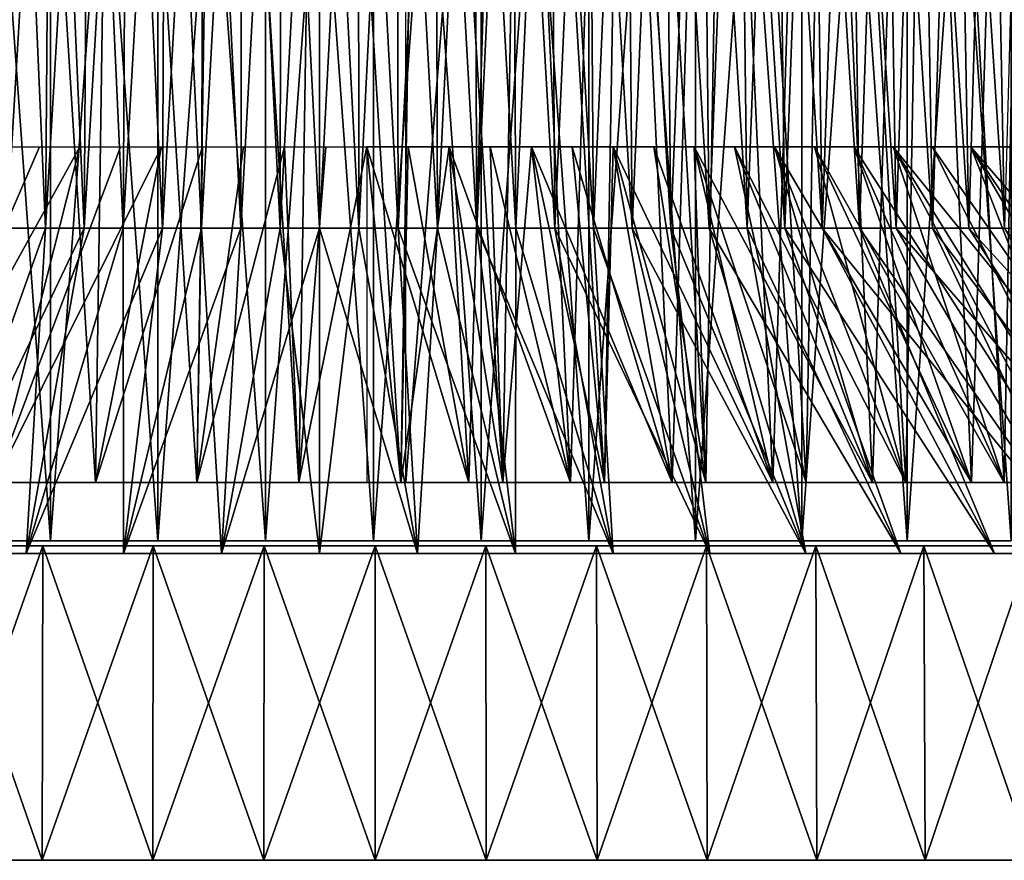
# Model space of a CAD drawing. Header units: millimetres. Extents: x -65 to 65, y -966 to 33.
# Tile 31 of 48: x -8 to 18, y -46 to -25. Entities that reach past the tile are written whole.
import ezdxf

# ---------------------------------------------------------------- set-up
doc = ezdxf.new("R2010")
doc.units = ezdxf.units.MM
doc.header["$LTSCALE"] = 65.185185
for name, color, linetype in [('16', 7, 'CONTINUOUS'), ('17', 7, 'CONTINUOUS'), ('19', 7, 'CONTINUOUS'), ('20', 7, 'CONTINUOUS'), ('29', 7, 'CONTINUOUS'), ('3', 7, 'CONTINUOUS'), ('30', 7, 'CONTINUOUS'), ('6', 7, 'CONTINUOUS'), ('8', 7, 'CONTINUOUS'), ('9', 7, 'CONTINUOUS')]:
    doc.layers.add(name, color=color, linetype=linetype)

msp = doc.modelspace()

# ---------------------------------------------------------------- linework, layer by layer
at = {"layer": '16', "linetype": 'Continuous'}
for points in [[(-8.035, -30.014, 39.747), (-6.897, -10.912, 39.117), (-7.042, -30.014, 39.935), (-8.035, -30.014, 39.747)], [(-7.871, -10.912, 38.933), (-6.897, -10.912, 39.117), (-8.035, -30.014, 39.747), (-7.871, -10.912, 38.933)], [(-7.042, -30.014, 39.935), (-5.92, -10.912, 39.277), (-6.044, -30.014, 40.098), (-7.042, -30.014, 39.935)], [(-6.897, -10.912, 39.117), (-5.92, -10.912, 39.277), (-7.042, -30.014, 39.935), (-6.897, -10.912, 39.117)], [(-5.92, -10.912, 39.277), (-4.939, -10.912, 39.412), (-6.044, -30.014, 40.098), (-5.92, -10.912, 39.277)], [(-6.044, -30.014, 40.098), (-4.939, -10.912, 39.412), (-5.042, -30.014, 40.236), (-6.044, -30.014, 40.098)], [(-4.939, -10.912, 39.412), (-3.955, -10.912, 39.523), (-5.042, -30.014, 40.236), (-4.939, -10.912, 39.412)], [(-5.042, -30.014, 40.236), (-3.955, -10.912, 39.523), (-4.038, -30.014, 40.349), (-5.042, -30.014, 40.236)], [(-4.038, -30.014, 40.349), (-2.968, -10.912, 39.609), (-3.03, -30.014, 40.437), (-4.038, -30.014, 40.349)], [(-3.955, -10.912, 39.523), (-2.968, -10.912, 39.609), (-4.038, -30.014, 40.349), (-3.955, -10.912, 39.523)], [(-3.03, -30.014, 40.437), (-1.98, -10.912, 39.671), (-2.021, -30.014, 40.5), (-3.03, -30.014, 40.437)], [(-2.968, -10.912, 39.609), (-1.98, -10.912, 39.671), (-3.03, -30.014, 40.437), (-2.968, -10.912, 39.609)], [(-2.021, -30.014, 40.5), (-0.99, -10.912, 39.708), (-1.011, -30.014, 40.538), (-2.021, -30.014, 40.5)], [(-1.98, -10.912, 39.671), (-0.99, -10.912, 39.708), (-2.021, -30.014, 40.5), (-1.98, -10.912, 39.671)], [(-1.011, -30.014, 40.538), (0, -10.912, 39.721), (0, -30.014, 40.551), (-1.011, -30.014, 40.538)], [(-0.99, -10.912, 39.708), (0, -10.912, 39.721), (-1.011, -30.014, 40.538), (-0.99, -10.912, 39.708)], [(0, -30.014, 40.551), (0.99, -10.912, 39.708), (1.011, -30.014, 40.538), (0, -30.014, 40.551)], [(0, -10.912, 39.721), (0.99, -10.912, 39.708), (0, -30.014, 40.551), (0, -10.912, 39.721)], [(0.99, -10.912, 39.708), (1.98, -10.912, 39.671), (1.011, -30.014, 40.538), (0.99, -10.912, 39.708)], [(1.011, -30.014, 40.538), (1.98, -10.912, 39.671), (2.021, -30.014, 40.5), (1.011, -30.014, 40.538)], [(1.98, -10.912, 39.671), (2.968, -10.912, 39.609), (2.021, -30.014, 40.5), (1.98, -10.912, 39.671)], [(2.021, -30.014, 40.5), (2.968, -10.912, 39.609), (3.03, -30.014, 40.437), (2.021, -30.014, 40.5)], [(2.968, -10.912, 39.609), (3.955, -10.912, 39.523), (3.03, -30.014, 40.437), (2.968, -10.912, 39.609)], [(3.03, -30.014, 40.437), (3.955, -10.912, 39.523), (4.038, -30.014, 40.349), (3.03, -30.014, 40.437)], [(3.955, -10.912, 39.523), (4.939, -10.912, 39.412), (4.038, -30.014, 40.349), (3.955, -10.912, 39.523)], [(4.038, -30.014, 40.349), (4.939, -10.912, 39.412), (5.042, -30.014, 40.236), (4.038, -30.014, 40.349)], [(4.939, -10.912, 39.412), (5.92, -10.912, 39.277), (5.042, -30.014, 40.236), (4.939, -10.912, 39.412)], [(5.042, -30.014, 40.236), (5.92, -10.912, 39.277), (6.044, -30.014, 40.098), (5.042, -30.014, 40.236)], [(5.92, -10.912, 39.277), (6.897, -10.912, 39.117), (6.044, -30.014, 40.098), (5.92, -10.912, 39.277)], [(6.044, -30.014, 40.098), (6.897, -10.912, 39.117), (7.042, -30.014, 39.935), (6.044, -30.014, 40.098)], [(6.897, -10.912, 39.117), (7.871, -10.912, 38.933), (7.042, -30.014, 39.935), (6.897, -10.912, 39.117)], [(7.042, -30.014, 39.935), (7.871, -10.912, 38.933), (8.035, -30.014, 39.747), (7.042, -30.014, 39.935)], [(7.871, -10.912, 38.933), (8.839, -10.912, 38.725), (8.035, -30.014, 39.747), (7.871, -10.912, 38.933)], [(8.035, -30.014, 39.747), (8.839, -10.912, 38.725), (9.023, -30.014, 39.534), (8.035, -30.014, 39.747)], [(8.839, -10.912, 38.725), (9.801, -10.912, 38.492), (9.023, -30.014, 39.534), (8.839, -10.912, 38.725)], [(9.023, -30.014, 39.534), (9.801, -10.912, 38.492), (10.006, -30.014, 39.297), (9.023, -30.014, 39.534)], [(9.801, -10.912, 38.492), (10.758, -10.912, 38.236), (10.006, -30.014, 39.297), (9.801, -10.912, 38.492)], [(10.006, -30.014, 39.297), (10.758, -10.912, 38.236), (10.983, -30.014, 39.035), (10.006, -30.014, 39.297)], [(10.758, -10.912, 38.236), (11.708, -10.912, 37.956), (10.983, -30.014, 39.035), (10.758, -10.912, 38.236)], [(10.983, -30.014, 39.035), (11.708, -10.912, 37.956), (11.952, -30.014, 38.749), (10.983, -30.014, 39.035)], [(11.708, -10.912, 37.956), (12.65, -10.912, 37.652), (11.952, -30.014, 38.749), (11.708, -10.912, 37.956)], [(11.952, -30.014, 38.749), (12.65, -10.912, 37.652), (12.915, -30.014, 38.439), (11.952, -30.014, 38.749)], [(12.65, -10.912, 37.652), (13.585, -10.912, 37.325), (12.915, -30.014, 38.439), (12.65, -10.912, 37.652)], [(12.915, -30.014, 38.439), (13.585, -10.912, 37.325), (13.869, -30.014, 38.105), (12.915, -30.014, 38.439)], [(13.585, -10.912, 37.325), (14.512, -10.912, 36.975), (13.869, -30.014, 38.105), (13.585, -10.912, 37.325)], [(13.869, -30.014, 38.105), (14.512, -10.912, 36.975), (14.815, -30.014, 37.748), (13.869, -30.014, 38.105)], [(14.512, -10.912, 36.975), (15.429, -10.912, 36.602), (14.815, -30.014, 37.748), (14.512, -10.912, 36.975)], [(14.815, -30.014, 37.748), (15.429, -10.912, 36.602), (15.751, -30.014, 37.366), (14.815, -30.014, 37.748)], [(15.429, -10.912, 36.602), (16.337, -10.912, 36.206), (15.751, -30.014, 37.366), (15.429, -10.912, 36.602)], [(15.751, -30.014, 37.366), (16.337, -10.912, 36.206), (16.678, -30.014, 36.962), (15.751, -30.014, 37.366)], [(16.337, -10.912, 36.206), (17.234, -10.912, 35.787), (16.678, -30.014, 36.962), (16.337, -10.912, 36.206)], [(16.678, -30.014, 36.962), (17.234, -10.912, 35.787), (17.594, -30.014, 36.535), (16.678, -30.014, 36.962)], [(17.234, -10.912, 35.787), (18.121, -10.912, 35.346), (17.594, -30.014, 36.535), (17.234, -10.912, 35.787)]]:
    msp.add_3dface(points, dxfattribs=at)
at = {"layer": '17', "linetype": 'Continuous'}
for points in [[(-7.042, -30.014, 39.935), (-6.044, -30.014, 40.098), (-10.027, -38.371, 53.639), (-7.042, -30.014, 39.935)], [(-10.027, -38.371, 53.639), (-6.044, -30.014, 40.098), (-7.539, -38.371, 54.044), (-10.027, -38.371, 53.639)], [(-8.035, -30.014, 39.747), (-7.042, -30.014, 39.935), (-10.027, -38.371, 53.639), (-8.035, -30.014, 39.747)], [(-6.044, -30.014, 40.098), (-5.042, -30.014, 40.236), (-7.539, -38.371, 54.044), (-6.044, -30.014, 40.098)], [(-5.042, -30.014, 40.236), (-4.038, -30.014, 40.349), (-7.539, -38.371, 54.044), (-5.042, -30.014, 40.236)], [(-7.539, -38.371, 54.044), (-4.038, -30.014, 40.349), (-5.035, -38.371, 54.335), (-7.539, -38.371, 54.044)], [(-4.038, -30.014, 40.349), (-3.03, -30.014, 40.437), (-5.035, -38.371, 54.335), (-4.038, -30.014, 40.349)], [(-3.03, -30.014, 40.437), (-2.021, -30.014, 40.5), (-5.035, -38.371, 54.335), (-3.03, -30.014, 40.437)], [(-5.035, -38.371, 54.335), (-2.021, -30.014, 40.5), (-2.52, -38.371, 54.51), (-5.035, -38.371, 54.335)], [(-2.021, -30.014, 40.5), (-1.011, -30.014, 40.538), (-2.52, -38.371, 54.51), (-2.021, -30.014, 40.5)], [(-1.011, -30.014, 40.538), (0, -30.014, 40.551), (-2.52, -38.371, 54.51), (-1.011, -30.014, 40.538)], [(-2.52, -38.371, 54.51), (0, -30.014, 40.551), (0, -38.371, 54.568), (-2.52, -38.371, 54.51)], [(0, -30.014, 40.551), (1.011, -30.014, 40.538), (0, -38.371, 54.568), (0, -30.014, 40.551)], [(0, -38.371, 54.568), (1.011, -30.014, 40.538), (2.52, -38.371, 54.51), (0, -38.371, 54.568)], [(1.011, -30.014, 40.538), (2.021, -30.014, 40.5), (2.52, -38.371, 54.51), (1.011, -30.014, 40.538)], [(2.021, -30.014, 40.5), (3.03, -30.014, 40.437), (2.52, -38.371, 54.51), (2.021, -30.014, 40.5)], [(2.52, -38.371, 54.51), (3.03, -30.014, 40.437), (5.035, -38.371, 54.335), (2.52, -38.371, 54.51)], [(3.03, -30.014, 40.437), (4.038, -30.014, 40.349), (5.035, -38.371, 54.335), (3.03, -30.014, 40.437)], [(4.038, -30.014, 40.349), (5.042, -30.014, 40.236), (5.035, -38.371, 54.335), (4.038, -30.014, 40.349)], [(5.035, -38.371, 54.335), (5.042, -30.014, 40.236), (7.539, -38.371, 54.044), (5.035, -38.371, 54.335)], [(5.042, -30.014, 40.236), (6.044, -30.014, 40.098), (7.539, -38.371, 54.044), (5.042, -30.014, 40.236)], [(6.044, -30.014, 40.098), (7.042, -30.014, 39.935), (7.539, -38.371, 54.044), (6.044, -30.014, 40.098)], [(7.042, -30.014, 39.935), (8.035, -30.014, 39.747), (10.027, -38.371, 53.639), (7.042, -30.014, 39.935)], [(7.539, -38.371, 54.044), (7.042, -30.014, 39.935), (10.027, -38.371, 53.639), (7.539, -38.371, 54.044)], [(8.035, -30.014, 39.747), (9.023, -30.014, 39.534), (10.027, -38.371, 53.639), (8.035, -30.014, 39.747)], [(9.023, -30.014, 39.534), (10.006, -30.014, 39.297), (12.493, -38.371, 53.118), (9.023, -30.014, 39.534)], [(10.027, -38.371, 53.639), (9.023, -30.014, 39.534), (12.493, -38.371, 53.118), (10.027, -38.371, 53.639)], [(10.006, -30.014, 39.297), (10.983, -30.014, 39.035), (12.493, -38.371, 53.118), (10.006, -30.014, 39.297)], [(10.983, -30.014, 39.035), (11.952, -30.014, 38.749), (14.933, -38.371, 52.485), (10.983, -30.014, 39.035)], [(12.493, -38.371, 53.118), (10.983, -30.014, 39.035), (14.933, -38.371, 52.485), (12.493, -38.371, 53.118)], [(11.952, -30.014, 38.749), (12.915, -30.014, 38.439), (17.341, -38.371, 51.739), (11.952, -30.014, 38.749)], [(14.933, -38.371, 52.485), (11.952, -30.014, 38.749), (17.341, -38.371, 51.739), (14.933, -38.371, 52.485)], [(12.915, -30.014, 38.439), (13.869, -30.014, 38.105), (17.341, -38.371, 51.739), (12.915, -30.014, 38.439)], [(13.869, -30.014, 38.105), (14.815, -30.014, 37.748), (19.712, -38.371, 50.883), (13.869, -30.014, 38.105)], [(17.341, -38.371, 51.739), (13.869, -30.014, 38.105), (19.712, -38.371, 50.883), (17.341, -38.371, 51.739)], [(14.815, -30.014, 37.748), (15.751, -30.014, 37.366), (19.712, -38.371, 50.883), (14.815, -30.014, 37.748)], [(15.751, -30.014, 37.366), (16.678, -30.014, 36.962), (22.041, -38.371, 49.918), (15.751, -30.014, 37.366)], [(19.712, -38.371, 50.883), (15.751, -30.014, 37.366), (22.041, -38.371, 49.918), (19.712, -38.371, 50.883)], [(16.678, -30.014, 36.962), (17.594, -30.014, 36.535), (22.041, -38.371, 49.918), (16.678, -30.014, 36.962)]]:
    msp.add_3dface(points, dxfattribs=at)
at = {"layer": '19', "linetype": 'Continuous'}
for points in [[(-7.042, -30.014, -39.935), (-7.871, -10.912, -38.933), (-8.035, -30.014, -39.747), (-7.042, -30.014, -39.935)], [(-6.897, -10.912, -39.117), (-7.871, -10.912, -38.933), (-7.042, -30.014, -39.935), (-6.897, -10.912, -39.117)], [(-6.044, -30.014, -40.098), (-6.897, -10.912, -39.117), (-7.042, -30.014, -39.935), (-6.044, -30.014, -40.098)], [(-5.92, -10.912, -39.277), (-6.897, -10.912, -39.117), (-6.044, -30.014, -40.098), (-5.92, -10.912, -39.277)], [(-5.042, -30.014, -40.236), (-5.92, -10.912, -39.277), (-6.044, -30.014, -40.098), (-5.042, -30.014, -40.236)], [(-4.939, -10.912, -39.412), (-5.92, -10.912, -39.277), (-5.042, -30.014, -40.236), (-4.939, -10.912, -39.412)], [(-4.038, -30.014, -40.349), (-4.939, -10.912, -39.412), (-5.042, -30.014, -40.236), (-4.038, -30.014, -40.349)], [(-3.955, -10.912, -39.523), (-4.939, -10.912, -39.412), (-4.038, -30.014, -40.349), (-3.955, -10.912, -39.523)], [(-3.03, -30.014, -40.437), (-3.955, -10.912, -39.523), (-4.038, -30.014, -40.349), (-3.03, -30.014, -40.437)], [(-2.968, -10.912, -39.609), (-3.955, -10.912, -39.523), (-3.03, -30.014, -40.437), (-2.968, -10.912, -39.609)], [(-2.021, -30.014, -40.5), (-2.968, -10.912, -39.609), (-3.03, -30.014, -40.437), (-2.021, -30.014, -40.5)], [(-1.98, -10.912, -39.671), (-2.968, -10.912, -39.609), (-2.021, -30.014, -40.5), (-1.98, -10.912, -39.671)], [(-1.011, -30.014, -40.538), (-1.98, -10.912, -39.671), (-2.021, -30.014, -40.5), (-1.011, -30.014, -40.538)], [(-0.99, -10.912, -39.708), (-1.98, -10.912, -39.671), (-1.011, -30.014, -40.538), (-0.99, -10.912, -39.708)], [(0, -30.014, -40.551), (-0.99, -10.912, -39.708), (-1.011, -30.014, -40.538), (0, -30.014, -40.551)], [(0, -10.912, -39.721), (-0.99, -10.912, -39.708), (0, -30.014, -40.551), (0, -10.912, -39.721)], [(1.011, -30.014, -40.538), (0, -10.912, -39.721), (0, -30.014, -40.551), (1.011, -30.014, -40.538)], [(0.99, -10.912, -39.708), (0, -10.912, -39.721), (1.011, -30.014, -40.538), (0.99, -10.912, -39.708)], [(2.021, -30.014, -40.5), (0.99, -10.912, -39.708), (1.011, -30.014, -40.538), (2.021, -30.014, -40.5)], [(1.98, -10.912, -39.671), (0.99, -10.912, -39.708), (2.021, -30.014, -40.5), (1.98, -10.912, -39.671)], [(3.03, -30.014, -40.437), (1.98, -10.912, -39.671), (2.021, -30.014, -40.5), (3.03, -30.014, -40.437)], [(2.968, -10.912, -39.609), (1.98, -10.912, -39.671), (3.03, -30.014, -40.437), (2.968, -10.912, -39.609)], [(4.038, -30.014, -40.349), (2.968, -10.912, -39.609), (3.03, -30.014, -40.437), (4.038, -30.014, -40.349)], [(3.955, -10.912, -39.523), (2.968, -10.912, -39.609), (4.038, -30.014, -40.349), (3.955, -10.912, -39.523)], [(5.042, -30.014, -40.236), (3.955, -10.912, -39.523), (4.038, -30.014, -40.349), (5.042, -30.014, -40.236)], [(4.939, -10.912, -39.412), (3.955, -10.912, -39.523), (5.042, -30.014, -40.236), (4.939, -10.912, -39.412)], [(6.044, -30.014, -40.098), (4.939, -10.912, -39.412), (5.042, -30.014, -40.236), (6.044, -30.014, -40.098)], [(5.92, -10.912, -39.277), (4.939, -10.912, -39.412), (6.044, -30.014, -40.098), (5.92, -10.912, -39.277)], [(7.042, -30.014, -39.935), (5.92, -10.912, -39.277), (6.044, -30.014, -40.098), (7.042, -30.014, -39.935)], [(6.897, -10.912, -39.117), (5.92, -10.912, -39.277), (7.042, -30.014, -39.935), (6.897, -10.912, -39.117)], [(8.035, -30.014, -39.747), (6.897, -10.912, -39.117), (7.042, -30.014, -39.935), (8.035, -30.014, -39.747)], [(7.871, -10.912, -38.933), (6.897, -10.912, -39.117), (8.035, -30.014, -39.747), (7.871, -10.912, -38.933)], [(9.023, -30.014, -39.534), (7.871, -10.912, -38.933), (8.035, -30.014, -39.747), (9.023, -30.014, -39.534)], [(8.839, -10.912, -38.725), (7.871, -10.912, -38.933), (9.023, -30.014, -39.534), (8.839, -10.912, -38.725)], [(9.801, -10.912, -38.492), (8.839, -10.912, -38.725), (10.006, -30.014, -39.297), (9.801, -10.912, -38.492)], [(10.006, -30.014, -39.297), (8.839, -10.912, -38.725), (9.023, -30.014, -39.534), (10.006, -30.014, -39.297)], [(10.758, -10.912, -38.236), (9.801, -10.912, -38.492), (10.983, -30.014, -39.035), (10.758, -10.912, -38.236)], [(10.983, -30.014, -39.035), (9.801, -10.912, -38.492), (10.006, -30.014, -39.297), (10.983, -30.014, -39.035)], [(11.952, -30.014, -38.749), (10.758, -10.912, -38.236), (10.983, -30.014, -39.035), (11.952, -30.014, -38.749)], [(11.708, -10.912, -37.956), (10.758, -10.912, -38.236), (11.952, -30.014, -38.749), (11.708, -10.912, -37.956)], [(12.915, -30.014, -38.439), (11.708, -10.912, -37.956), (11.952, -30.014, -38.749), (12.915, -30.014, -38.439)], [(12.65, -10.912, -37.652), (11.708, -10.912, -37.956), (12.915, -30.014, -38.439), (12.65, -10.912, -37.652)], [(13.869, -30.014, -38.105), (12.65, -10.912, -37.652), (12.915, -30.014, -38.439), (13.869, -30.014, -38.105)], [(13.585, -10.912, -37.325), (12.65, -10.912, -37.652), (13.869, -30.014, -38.105), (13.585, -10.912, -37.325)], [(14.815, -30.014, -37.748), (13.585, -10.912, -37.325), (13.869, -30.014, -38.105), (14.815, -30.014, -37.748)], [(14.512, -10.912, -36.975), (13.585, -10.912, -37.325), (14.815, -30.014, -37.748), (14.512, -10.912, -36.975)], [(15.751, -30.014, -37.366), (14.512, -10.912, -36.975), (14.815, -30.014, -37.748), (15.751, -30.014, -37.366)], [(15.429, -10.912, -36.602), (14.512, -10.912, -36.975), (15.751, -30.014, -37.366), (15.429, -10.912, -36.602)], [(16.678, -30.014, -36.962), (15.429, -10.912, -36.602), (15.751, -30.014, -37.366), (16.678, -30.014, -36.962)], [(16.337, -10.912, -36.206), (15.429, -10.912, -36.602), (16.678, -30.014, -36.962), (16.337, -10.912, -36.206)], [(17.594, -30.014, -36.535), (16.337, -10.912, -36.206), (16.678, -30.014, -36.962), (17.594, -30.014, -36.535)], [(17.234, -10.912, -35.787), (16.337, -10.912, -36.206), (17.594, -30.014, -36.535), (17.234, -10.912, -35.787)], [(18.5, -30.014, -36.085), (17.234, -10.912, -35.787), (17.594, -30.014, -36.535), (18.5, -30.014, -36.085)], [(18.121, -10.912, -35.346), (17.234, -10.912, -35.787), (18.5, -30.014, -36.085), (18.121, -10.912, -35.346)]]:
    msp.add_3dface(points, dxfattribs=at)
at = {"layer": '20', "linetype": 'Continuous'}
for points in [[(-7.539, -38.371, -54.044), (-7.042, -30.014, -39.935), (-10.027, -38.371, -53.639), (-7.539, -38.371, -54.044)], [(-7.042, -30.014, -39.935), (-8.035, -30.014, -39.747), (-10.027, -38.371, -53.639), (-7.042, -30.014, -39.935)], [(-6.044, -30.014, -40.098), (-7.042, -30.014, -39.935), (-7.539, -38.371, -54.044), (-6.044, -30.014, -40.098)], [(-5.035, -38.371, -54.335), (-5.042, -30.014, -40.236), (-7.539, -38.371, -54.044), (-5.035, -38.371, -54.335)], [(-5.042, -30.014, -40.236), (-6.044, -30.014, -40.098), (-7.539, -38.371, -54.044), (-5.042, -30.014, -40.236)], [(-4.038, -30.014, -40.349), (-5.042, -30.014, -40.236), (-5.035, -38.371, -54.335), (-4.038, -30.014, -40.349)], [(-2.52, -38.371, -54.51), (-3.03, -30.014, -40.437), (-5.035, -38.371, -54.335), (-2.52, -38.371, -54.51)], [(-3.03, -30.014, -40.437), (-4.038, -30.014, -40.349), (-5.035, -38.371, -54.335), (-3.03, -30.014, -40.437)], [(-2.021, -30.014, -40.5), (-3.03, -30.014, -40.437), (-2.52, -38.371, -54.51), (-2.021, -30.014, -40.5)], [(0, -38.371, -54.568), (-1.011, -30.014, -40.538), (-2.52, -38.371, -54.51), (0, -38.371, -54.568)], [(-1.011, -30.014, -40.538), (-2.021, -30.014, -40.5), (-2.52, -38.371, -54.51), (-1.011, -30.014, -40.538)], [(0, -30.014, -40.551), (-1.011, -30.014, -40.538), (0, -38.371, -54.568), (0, -30.014, -40.551)], [(2.52, -38.371, -54.51), (0, -30.014, -40.551), (0, -38.371, -54.568), (2.52, -38.371, -54.51)], [(1.011, -30.014, -40.538), (0, -30.014, -40.551), (2.52, -38.371, -54.51), (1.011, -30.014, -40.538)], [(2.021, -30.014, -40.5), (1.011, -30.014, -40.538), (2.52, -38.371, -54.51), (2.021, -30.014, -40.5)], [(5.035, -38.371, -54.335), (2.021, -30.014, -40.5), (2.52, -38.371, -54.51), (5.035, -38.371, -54.335)], [(3.03, -30.014, -40.437), (2.021, -30.014, -40.5), (5.035, -38.371, -54.335), (3.03, -30.014, -40.437)], [(4.038, -30.014, -40.349), (3.03, -30.014, -40.437), (5.035, -38.371, -54.335), (4.038, -30.014, -40.349)], [(7.539, -38.371, -54.044), (4.038, -30.014, -40.349), (5.035, -38.371, -54.335), (7.539, -38.371, -54.044)], [(5.042, -30.014, -40.236), (4.038, -30.014, -40.349), (7.539, -38.371, -54.044), (5.042, -30.014, -40.236)], [(6.044, -30.014, -40.098), (5.042, -30.014, -40.236), (7.539, -38.371, -54.044), (6.044, -30.014, -40.098)], [(10.027, -38.371, -53.639), (6.044, -30.014, -40.098), (7.539, -38.371, -54.044), (10.027, -38.371, -53.639)], [(7.042, -30.014, -39.935), (6.044, -30.014, -40.098), (10.027, -38.371, -53.639), (7.042, -30.014, -39.935)], [(8.035, -30.014, -39.747), (7.042, -30.014, -39.935), (10.027, -38.371, -53.639), (8.035, -30.014, -39.747)], [(12.493, -38.371, -53.118), (8.035, -30.014, -39.747), (10.027, -38.371, -53.639), (12.493, -38.371, -53.118)], [(9.023, -30.014, -39.534), (8.035, -30.014, -39.747), (12.493, -38.371, -53.118), (9.023, -30.014, -39.534)], [(10.006, -30.014, -39.297), (9.023, -30.014, -39.534), (12.493, -38.371, -53.118), (10.006, -30.014, -39.297)], [(14.933, -38.371, -52.485), (10.006, -30.014, -39.297), (12.493, -38.371, -53.118), (14.933, -38.371, -52.485)], [(10.983, -30.014, -39.035), (10.006, -30.014, -39.297), (14.933, -38.371, -52.485), (10.983, -30.014, -39.035)], [(11.952, -30.014, -38.749), (10.983, -30.014, -39.035), (14.933, -38.371, -52.485), (11.952, -30.014, -38.749)], [(17.341, -38.371, -51.739), (11.952, -30.014, -38.749), (14.933, -38.371, -52.485), (17.341, -38.371, -51.739)], [(12.915, -30.014, -38.439), (11.952, -30.014, -38.749), (17.341, -38.371, -51.739), (12.915, -30.014, -38.439)], [(19.712, -38.371, -50.883), (12.915, -30.014, -38.439), (17.341, -38.371, -51.739), (19.712, -38.371, -50.883)], [(13.869, -30.014, -38.105), (12.915, -30.014, -38.439), (19.712, -38.371, -50.883), (13.869, -30.014, -38.105)], [(14.815, -30.014, -37.748), (13.869, -30.014, -38.105), (19.712, -38.371, -50.883), (14.815, -30.014, -37.748)], [(22.041, -38.371, -49.918), (14.815, -30.014, -37.748), (19.712, -38.371, -50.883), (22.041, -38.371, -49.918)], [(15.751, -30.014, -37.366), (14.815, -30.014, -37.748), (22.041, -38.371, -49.918), (15.751, -30.014, -37.366)], [(16.678, -30.014, -36.962), (15.751, -30.014, -37.366), (22.041, -38.371, -49.918), (16.678, -30.014, -36.962)], [(24.323, -38.371, -48.847), (16.678, -30.014, -36.962), (22.041, -38.371, -49.918), (24.323, -38.371, -48.847)], [(17.594, -30.014, -36.535), (16.678, -30.014, -36.962), (24.323, -38.371, -48.847), (17.594, -30.014, -36.535)]]:
    msp.add_3dface(points, dxfattribs=at)
at = {"layer": '29', "linetype": 'Continuous'}
for points in [[(-8.232, -27.926, 42.066), (-7.196, -27.926, 42.286), (-10.928, -36.548, 56.566), (-8.232, -27.926, 42.066)], [(-10.928, -36.548, 56.566), (-6.156, -27.926, 42.479), (-8.353, -36.548, 57.058), (-10.928, -36.548, 56.566)], [(-7.196, -27.926, 42.286), (-6.156, -27.926, 42.479), (-10.928, -36.548, 56.566), (-7.196, -27.926, 42.286)], [(-6.156, -27.926, 42.479), (-5.111, -27.926, 42.647), (-8.353, -36.548, 57.058), (-6.156, -27.926, 42.479)], [(-8.353, -36.548, 57.058), (-4.063, -27.926, 42.79), (-5.759, -36.548, 57.433), (-8.353, -36.548, 57.058)], [(-5.111, -27.926, 42.647), (-4.063, -27.926, 42.79), (-8.353, -36.548, 57.058), (-5.111, -27.926, 42.647)], [(-4.063, -27.926, 42.79), (-3.011, -27.926, 42.906), (-5.759, -36.548, 57.433), (-4.063, -27.926, 42.79)], [(-5.759, -36.548, 57.433), (-3.011, -27.926, 42.906), (-3.15, -36.548, 57.69), (-5.759, -36.548, 57.433)], [(-1.957, -27.926, 42.997), (-0.901, -27.926, 43.062), (-3.15, -36.548, 57.69), (-1.957, -27.926, 42.997)], [(-3.15, -36.548, 57.69), (-0.901, -27.926, 43.062), (-0.533, -36.548, 57.829), (-3.15, -36.548, 57.69)], [(-3.011, -27.926, 42.906), (-1.957, -27.926, 42.997), (-3.15, -36.548, 57.69), (-3.011, -27.926, 42.906)], [(-0.901, -27.926, 43.062), (0.157, -27.926, 43.101), (-0.533, -36.548, 57.829), (-0.901, -27.926, 43.062)], [(0.157, -27.926, 43.101), (1.215, -27.926, 43.114), (-0.533, -36.548, 57.829), (0.157, -27.926, 43.101)], [(-0.533, -36.548, 57.829), (1.215, -27.926, 43.114), (2.089, -36.548, 57.848), (-0.533, -36.548, 57.829)], [(1.215, -27.926, 43.114), (2.273, -27.926, 43.101), (2.089, -36.548, 57.848), (1.215, -27.926, 43.114)], [(2.273, -27.926, -43.101), (1.215, -27.926, -43.114), (3.835, -36.548, -57.796), (2.273, -27.926, -43.101)], [(1.215, -27.926, -43.114), (1.215, -36.548, -57.855), (3.835, -36.548, -57.796), (1.215, -27.926, -43.114)], [(2.273, -27.926, 43.101), (3.33, -27.926, 43.062), (2.089, -36.548, 57.848), (2.273, -27.926, 43.101)], [(2.089, -36.548, 57.848), (3.33, -27.926, 43.062), (4.708, -36.548, 57.749), (2.089, -36.548, 57.848)], [(3.33, -27.926, -43.062), (2.273, -27.926, -43.101), (3.835, -36.548, -57.796), (3.33, -27.926, -43.062)], [(3.33, -27.926, 43.062), (4.386, -27.926, 42.997), (4.708, -36.548, 57.749), (3.33, -27.926, 43.062)], [(6.451, -36.548, -57.618), (3.33, -27.926, -43.062), (3.835, -36.548, -57.796), (6.451, -36.548, -57.618)], [(4.386, -27.926, -42.997), (3.33, -27.926, -43.062), (6.451, -36.548, -57.618), (4.386, -27.926, -42.997)], [(4.386, -27.926, 42.997), (5.441, -27.926, 42.906), (4.708, -36.548, 57.749), (4.386, -27.926, 42.997)], [(5.441, -27.926, -42.906), (4.386, -27.926, -42.997), (6.451, -36.548, -57.618), (5.441, -27.926, -42.906)], [(4.708, -36.548, 57.749), (5.441, -27.926, 42.906), (7.32, -36.548, 57.532), (4.708, -36.548, 57.749)], [(5.441, -27.926, 42.906), (6.492, -27.926, 42.79), (7.32, -36.548, 57.532), (5.441, -27.926, 42.906)], [(9.055, -36.548, -57.321), (5.441, -27.926, -42.906), (6.451, -36.548, -57.618), (9.055, -36.548, -57.321)], [(6.492, -27.926, -42.79), (5.441, -27.926, -42.906), (9.055, -36.548, -57.321), (6.492, -27.926, -42.79)], [(6.492, -27.926, 42.79), (7.541, -27.926, 42.647), (7.32, -36.548, 57.532), (6.492, -27.926, 42.79)], [(7.541, -27.926, -42.647), (6.492, -27.926, -42.79), (9.055, -36.548, -57.321), (7.541, -27.926, -42.647)], [(7.32, -36.548, 57.532), (7.541, -27.926, 42.647), (9.92, -36.548, 57.196), (7.32, -36.548, 57.532)], [(7.541, -27.926, 42.647), (8.586, -27.926, 42.479), (9.92, -36.548, 57.196), (7.541, -27.926, 42.647)], [(11.643, -36.548, -56.907), (7.541, -27.926, -42.647), (9.055, -36.548, -57.321), (11.643, -36.548, -56.907)], [(8.586, -27.926, -42.479), (7.541, -27.926, -42.647), (11.643, -36.548, -56.907), (8.586, -27.926, -42.479)], [(8.586, -27.926, 42.479), (9.626, -27.926, 42.286), (9.92, -36.548, 57.196), (8.586, -27.926, 42.479)], [(9.626, -27.926, -42.286), (8.586, -27.926, -42.479), (11.643, -36.548, -56.907), (9.626, -27.926, -42.286)], [(9.92, -36.548, 57.196), (9.626, -27.926, 42.286), (12.502, -36.548, 56.743), (9.92, -36.548, 57.196)], [(9.626, -27.926, 42.286), (10.661, -27.926, 42.066), (12.502, -36.548, 56.743), (9.626, -27.926, 42.286)], [(14.21, -36.548, -56.377), (9.626, -27.926, -42.286), (11.643, -36.548, -56.907), (14.21, -36.548, -56.377)], [(10.661, -27.926, -42.066), (9.626, -27.926, -42.286), (14.21, -36.548, -56.377), (10.661, -27.926, -42.066)], [(12.502, -36.548, 56.743), (10.661, -27.926, 42.066), (15.06, -36.548, 56.174), (12.502, -36.548, 56.743)], [(10.661, -27.926, 42.066), (11.691, -27.926, 41.822), (15.06, -36.548, 56.174), (10.661, -27.926, 42.066)], [(11.691, -27.926, -41.822), (10.661, -27.926, -42.066), (14.21, -36.548, -56.377), (11.691, -27.926, -41.822)], [(11.691, -27.926, 41.822), (12.714, -27.926, 41.552), (15.06, -36.548, 56.174), (11.691, -27.926, 41.822)], [(16.751, -36.548, -55.73), (11.691, -27.926, -41.822), (14.21, -36.548, -56.377), (16.751, -36.548, -55.73)], [(12.714, -27.926, -41.552), (11.691, -27.926, -41.822), (16.751, -36.548, -55.73), (12.714, -27.926, -41.552)], [(15.06, -36.548, 56.174), (12.714, -27.926, 41.552), (17.591, -36.548, 55.489), (15.06, -36.548, 56.174)], [(12.714, -27.926, 41.552), (13.73, -27.926, 41.257), (17.591, -36.548, 55.489), (12.714, -27.926, 41.552)], [(13.73, -27.926, -41.257), (12.714, -27.926, -41.552), (16.751, -36.548, -55.73), (13.73, -27.926, -41.257)], [(13.73, -27.926, 41.257), (14.739, -27.926, 40.938), (17.591, -36.548, 55.489), (13.73, -27.926, 41.257)], [(19.259, -36.548, -54.969), (13.73, -27.926, -41.257), (16.751, -36.548, -55.73), (19.259, -36.548, -54.969)], [(14.739, -27.926, -40.938), (13.73, -27.926, -41.257), (19.259, -36.548, -54.969), (14.739, -27.926, -40.938)], [(17.591, -36.548, 55.489), (14.739, -27.926, 40.938), (20.087, -36.548, 54.69), (17.591, -36.548, 55.489)], [(14.739, -27.926, 40.938), (15.739, -27.926, 40.594), (20.087, -36.548, 54.69), (14.739, -27.926, 40.938)], [(21.73, -36.548, -54.095), (14.739, -27.926, -40.938), (19.259, -36.548, -54.969), (21.73, -36.548, -54.095)], [(15.739, -27.926, -40.594), (14.739, -27.926, -40.938), (21.73, -36.548, -54.095), (15.739, -27.926, -40.594)], [(15.739, -27.926, 40.594), (16.731, -27.926, 40.225), (20.087, -36.548, 54.69), (15.739, -27.926, 40.594)], [(16.731, -27.926, -40.225), (15.739, -27.926, -40.594), (21.73, -36.548, -54.095), (16.731, -27.926, -40.225)], [(20.087, -36.548, 54.69), (16.731, -27.926, 40.225), (22.545, -36.548, 53.779), (20.087, -36.548, 54.69)], [(16.731, -27.926, 40.225), (17.714, -27.926, 39.832), (22.545, -36.548, 53.779), (16.731, -27.926, 40.225)], [(24.16, -36.548, -53.111), (16.731, -27.926, -40.225), (21.73, -36.548, -54.095), (24.16, -36.548, -53.111)], [(17.714, -27.926, -39.832), (16.731, -27.926, -40.225), (24.16, -36.548, -53.111), (17.714, -27.926, -39.832)]]:
    msp.add_3dface(points, dxfattribs=at)
at = {"layer": '3', "linetype": 'Continuous'}
for points in [[(-7.13, -46.246, 64.191), (-9.941, -38.171, 63.674), (-9.962, -46.246, 63.813), (-7.13, -46.246, 64.191)], [(-7.114, -38.171, 64.051), (-9.941, -38.171, 63.674), (-7.13, -46.246, 64.191), (-7.114, -38.171, 64.051)], [(-4.284, -46.246, 64.444), (-7.114, -38.171, 64.051), (-7.13, -46.246, 64.191), (-4.284, -46.246, 64.444)], [(-4.274, -38.171, 64.303), (-7.114, -38.171, 64.051), (-4.284, -46.246, 64.444), (-4.274, -38.171, 64.303)], [(-1.429, -46.246, 64.57), (-4.274, -38.171, 64.303), (-4.284, -46.246, 64.444), (-1.429, -46.246, 64.57)], [(-1.426, -38.171, 64.429), (-4.274, -38.171, 64.303), (-1.429, -46.246, 64.57), (-1.426, -38.171, 64.429)], [(1.429, -46.246, 64.57), (-1.426, -38.171, 64.429), (-1.429, -46.246, 64.57), (1.429, -46.246, 64.57)], [(1.426, -38.171, 64.429), (-1.426, -38.171, 64.429), (1.429, -46.246, 64.57), (1.426, -38.171, 64.429)], [(4.274, -38.171, 64.303), (1.426, -38.171, 64.429), (4.284, -46.246, 64.444), (4.274, -38.171, 64.303)], [(4.284, -46.246, 64.444), (1.426, -38.171, 64.429), (1.429, -46.246, 64.57), (4.284, -46.246, 64.444)], [(7.114, -38.171, 64.051), (4.274, -38.171, 64.303), (7.13, -46.246, 64.191), (7.114, -38.171, 64.051)], [(7.13, -46.246, 64.191), (4.274, -38.171, 64.303), (4.284, -46.246, 64.444), (7.13, -46.246, 64.191)], [(9.941, -38.171, 63.674), (7.114, -38.171, 64.051), (9.962, -46.246, 63.813), (9.941, -38.171, 63.674)], [(9.962, -46.246, 63.813), (7.114, -38.171, 64.051), (7.13, -46.246, 64.191), (9.962, -46.246, 63.813)], [(12.747, -38.171, 63.172), (9.941, -38.171, 63.674), (12.775, -46.246, 63.31), (12.747, -38.171, 63.172)], [(12.775, -46.246, 63.31), (9.941, -38.171, 63.674), (9.962, -46.246, 63.813), (12.775, -46.246, 63.31)], [(15.529, -38.171, 62.546), (12.747, -38.171, 63.172), (15.563, -46.246, 62.683), (15.529, -38.171, 62.546)], [(15.563, -46.246, 62.683), (12.747, -38.171, 63.172), (12.775, -46.246, 63.31), (15.563, -46.246, 62.683)], [(18.321, -46.246, 61.933), (15.529, -38.171, 62.546), (15.563, -46.246, 62.683), (18.321, -46.246, 61.933)], [(18.281, -38.171, 61.798), (15.529, -38.171, 62.546), (18.321, -46.246, 61.933), (18.281, -38.171, 61.798)]]:
    msp.add_3dface(points, dxfattribs=at)
at = {"layer": '30', "linetype": 'Continuous'}
for points in [[(-8.353, -36.548, 57.058), (-5.759, -36.548, 57.433), (-7.872, -2.721, 57.137), (-8.353, -36.548, 57.058)], [(-7.872, -2.721, 57.137), (-5.759, -36.548, 57.433), (-5.259, -2.721, 57.492), (-7.872, -2.721, 57.137)], [(-5.759, -36.548, 57.433), (-3.15, -36.548, 57.69), (-5.259, -2.721, 57.492), (-5.759, -36.548, 57.433)], [(-5.259, -2.721, 57.492), (-3.15, -36.548, 57.69), (-2.632, -2.721, 57.727), (-5.259, -2.721, 57.492)], [(-3.15, -36.548, 57.69), (-0.533, -36.548, 57.829), (-2.632, -2.721, 57.727), (-3.15, -36.548, 57.69)], [(-2.632, -2.721, 57.727), (-0.533, -36.548, 57.829), (0.002, -2.721, 57.842), (-2.632, -2.721, 57.727)], [(-0.533, -36.548, 57.829), (2.089, -36.548, 57.848), (0.002, -2.721, 57.842), (-0.533, -36.548, 57.829)], [(0.002, -2.721, 57.842), (2.089, -36.548, 57.848), (2.639, -2.721, 57.838), (0.002, -2.721, 57.842)], [(2.089, -36.548, 57.848), (4.708, -36.548, 57.749), (2.639, -2.721, 57.838), (2.089, -36.548, 57.848)], [(2.215, -36.543, -57.846), (2.215, -2.721, -57.846), (4.85, -2.721, -57.741), (2.215, -36.543, -57.846)], [(3.835, -36.548, -57.796), (2.215, -36.543, -57.846), (4.85, -2.721, -57.741), (3.835, -36.548, -57.796)], [(2.639, -2.721, 57.838), (4.708, -36.548, 57.749), (5.274, -2.721, 57.713), (2.639, -2.721, 57.838)], [(6.451, -36.548, -57.618), (3.835, -36.548, -57.796), (4.85, -2.721, -57.741), (6.451, -36.548, -57.618)], [(4.708, -36.548, 57.749), (7.32, -36.548, 57.532), (5.274, -2.721, 57.713), (4.708, -36.548, 57.749)], [(7.477, -2.721, -57.515), (6.451, -36.548, -57.618), (4.85, -2.721, -57.741), (7.477, -2.721, -57.515)], [(5.274, -2.721, 57.713), (7.32, -36.548, 57.532), (7.899, -2.721, 57.468), (5.274, -2.721, 57.713)], [(9.055, -36.548, -57.321), (6.451, -36.548, -57.618), (7.477, -2.721, -57.515), (9.055, -36.548, -57.321)], [(7.32, -36.548, 57.532), (9.92, -36.548, 57.196), (7.899, -2.721, 57.468), (7.32, -36.548, 57.532)], [(10.091, -2.721, -57.17), (9.055, -36.548, -57.321), (7.477, -2.721, -57.515), (10.091, -2.721, -57.17)], [(7.899, -2.721, 57.468), (9.92, -36.548, 57.196), (10.511, -2.721, 57.103), (7.899, -2.721, 57.468)], [(11.643, -36.548, -56.907), (9.055, -36.548, -57.321), (10.091, -2.721, -57.17), (11.643, -36.548, -56.907)], [(9.92, -36.548, 57.196), (12.502, -36.548, 56.743), (10.511, -2.721, 57.103), (9.92, -36.548, 57.196)], [(12.687, -2.721, -56.706), (11.643, -36.548, -56.907), (10.091, -2.721, -57.17), (12.687, -2.721, -56.706)], [(10.511, -2.721, 57.103), (12.502, -36.548, 56.743), (13.103, -2.721, 56.62), (10.511, -2.721, 57.103)], [(14.21, -36.548, -56.377), (11.643, -36.548, -56.907), (12.687, -2.721, -56.706), (14.21, -36.548, -56.377)], [(12.502, -36.548, 56.743), (15.06, -36.548, 56.174), (13.103, -2.721, 56.62), (12.502, -36.548, 56.743)], [(15.259, -2.721, -56.125), (14.21, -36.548, -56.377), (12.687, -2.721, -56.706), (15.259, -2.721, -56.125)], [(13.103, -2.721, 56.62), (15.06, -36.548, 56.174), (15.671, -2.721, 56.02), (13.103, -2.721, 56.62)], [(16.751, -36.548, -55.73), (14.21, -36.548, -56.377), (15.259, -2.721, -56.125), (16.751, -36.548, -55.73)], [(15.06, -36.548, 56.174), (17.591, -36.548, 55.489), (15.671, -2.721, 56.02), (15.06, -36.548, 56.174)], [(17.802, -2.721, -55.426), (16.751, -36.548, -55.73), (15.259, -2.721, -56.125), (17.802, -2.721, -55.426)], [(15.671, -2.721, 56.02), (17.591, -36.548, 55.489), (18.209, -2.721, 55.303), (15.671, -2.721, 56.02)], [(19.259, -36.548, -54.969), (16.751, -36.548, -55.73), (17.802, -2.721, -55.426), (19.259, -36.548, -54.969)], [(17.591, -36.548, 55.489), (20.087, -36.548, 54.69), (18.209, -2.721, 55.303), (17.591, -36.548, 55.489)], [(3.835, -36.548, -57.796), (1.215, -36.548, -57.855), (1.715, -36.546, -57.853), (3.835, -36.548, -57.796)], [(2.215, -36.543, -57.846), (3.835, -36.548, -57.796), (1.715, -36.546, -57.853), (2.215, -36.543, -57.846)]]:
    msp.add_3dface(points, dxfattribs=at)
at = {"layer": '6', "linetype": 'Continuous'}
for points in [[(-7.13, -46.246, -64.191), (-9.962, -46.246, -63.813), (-7.114, -38.171, -64.051), (-7.13, -46.246, -64.191)], [(-7.114, -38.171, -64.051), (-9.962, -46.246, -63.813), (-9.941, -38.171, -63.674), (-7.114, -38.171, -64.051)], [(-4.284, -46.246, -64.444), (-7.13, -46.246, -64.191), (-4.274, -38.171, -64.303), (-4.284, -46.246, -64.444)], [(-4.274, -38.171, -64.303), (-7.13, -46.246, -64.191), (-7.114, -38.171, -64.051), (-4.274, -38.171, -64.303)], [(-1.426, -38.171, -64.429), (-4.284, -46.246, -64.444), (-4.274, -38.171, -64.303), (-1.426, -38.171, -64.429)], [(-1.429, -46.246, -64.57), (-4.284, -46.246, -64.444), (-1.426, -38.171, -64.429), (-1.429, -46.246, -64.57)], [(1.426, -38.171, -64.429), (-1.429, -46.246, -64.57), (-1.426, -38.171, -64.429), (1.426, -38.171, -64.429)], [(1.429, -46.246, -64.57), (-1.429, -46.246, -64.57), (1.426, -38.171, -64.429), (1.429, -46.246, -64.57)], [(4.274, -38.171, -64.303), (1.429, -46.246, -64.57), (1.426, -38.171, -64.429), (4.274, -38.171, -64.303)], [(4.284, -46.246, -64.444), (1.429, -46.246, -64.57), (4.274, -38.171, -64.303), (4.284, -46.246, -64.444)], [(7.114, -38.171, -64.051), (4.284, -46.246, -64.444), (4.274, -38.171, -64.303), (7.114, -38.171, -64.051)], [(7.13, -46.246, -64.191), (4.284, -46.246, -64.444), (7.114, -38.171, -64.051), (7.13, -46.246, -64.191)], [(9.941, -38.171, -63.674), (7.13, -46.246, -64.191), (7.114, -38.171, -64.051), (9.941, -38.171, -63.674)], [(9.962, -46.246, -63.813), (7.13, -46.246, -64.191), (9.941, -38.171, -63.674), (9.962, -46.246, -63.813)], [(12.747, -38.171, -63.172), (9.962, -46.246, -63.813), (9.941, -38.171, -63.674), (12.747, -38.171, -63.172)], [(12.775, -46.246, -63.31), (9.962, -46.246, -63.813), (12.747, -38.171, -63.172), (12.775, -46.246, -63.31)], [(15.529, -38.171, -62.546), (12.775, -46.246, -63.31), (12.747, -38.171, -63.172), (15.529, -38.171, -62.546)], [(15.563, -46.246, -62.683), (12.775, -46.246, -63.31), (15.529, -38.171, -62.546), (15.563, -46.246, -62.683)], [(18.281, -38.171, -61.798), (15.563, -46.246, -62.683), (15.529, -38.171, -62.546), (18.281, -38.171, -61.798)], [(18.321, -46.246, -61.933), (15.563, -46.246, -62.683), (18.281, -38.171, -61.798), (18.321, -46.246, -61.933)]]:
    msp.add_3dface(points, dxfattribs=at)
at = {"layer": '8', "color": 250, "linetype": 'Continuous', "true_color": 0x1c1c1c}
for points in [[(-6.915, -0.083, 62.258), (-9.662, -0.083, 61.891), (-6.915, -38.044, 62.258), (-6.915, -0.083, 62.258)], [(-6.915, -38.044, 62.258), (-9.662, -0.083, 61.891), (-9.662, -38.044, 61.891), (-6.915, -38.044, 62.258)], [(-4.155, -0.083, 62.503), (-6.915, -0.083, 62.258), (-4.155, -38.044, 62.503), (-4.155, -0.083, 62.503)], [(-4.155, -38.044, 62.503), (-6.915, -0.083, 62.258), (-6.915, -38.044, 62.258), (-4.155, -38.044, 62.503)], [(-1.386, -0.083, 62.626), (-4.155, -0.083, 62.503), (-1.386, -38.044, 62.626), (-1.386, -0.083, 62.626)], [(-1.386, -38.044, 62.626), (-4.155, -0.083, 62.503), (-4.155, -38.044, 62.503), (-1.386, -38.044, 62.626)], [(1.386, -38.044, 62.626), (-1.386, -0.083, 62.626), (-1.386, -38.044, 62.626), (1.386, -38.044, 62.626)], [(1.386, -0.083, 62.626), (-1.386, -0.083, 62.626), (1.386, -38.044, 62.626), (1.386, -0.083, 62.626)], [(4.155, -0.083, 62.503), (1.386, -0.083, 62.626), (4.155, -38.044, 62.503), (4.155, -0.083, 62.503)], [(4.155, -38.044, 62.503), (1.386, -0.083, 62.626), (1.386, -38.044, 62.626), (4.155, -38.044, 62.503)], [(6.915, -0.083, 62.258), (4.155, -0.083, 62.503), (6.915, -38.044, 62.258), (6.915, -0.083, 62.258)], [(6.915, -38.044, 62.258), (4.155, -0.083, 62.503), (4.155, -38.044, 62.503), (6.915, -38.044, 62.258)], [(9.662, -0.083, 61.891), (6.915, -0.083, 62.258), (9.662, -38.044, 61.891), (9.662, -0.083, 61.891)], [(9.662, -38.044, 61.891), (6.915, -0.083, 62.258), (6.915, -38.044, 62.258), (9.662, -38.044, 61.891)], [(12.39, -0.083, 61.403), (9.662, -0.083, 61.891), (12.39, -38.044, 61.403), (12.39, -0.083, 61.403)], [(12.39, -38.044, 61.403), (9.662, -0.083, 61.891), (9.662, -38.044, 61.891), (12.39, -38.044, 61.403)], [(15.094, -0.083, 60.795), (12.39, -0.083, 61.403), (15.094, -38.044, 60.795), (15.094, -0.083, 60.795)], [(15.094, -38.044, 60.795), (12.39, -0.083, 61.403), (12.39, -38.044, 61.403), (15.094, -38.044, 60.795)], [(17.769, -0.083, 60.068), (15.094, -0.083, 60.795), (17.769, -38.044, 60.068), (17.769, -0.083, 60.068)], [(17.769, -38.044, 60.068), (15.094, -0.083, 60.795), (15.094, -38.044, 60.795), (17.769, -38.044, 60.068)]]:
    msp.add_3dface(points, dxfattribs=at)
at = {"layer": '9', "color": 250, "linetype": 'Continuous', "true_color": 0x1c1c1c}
for points in [[(-6.915, -38.044, -62.258), (-9.662, -38.044, -61.891), (-6.915, -0.083, -62.258), (-6.915, -38.044, -62.258)], [(-6.915, -0.083, -62.258), (-9.662, -38.044, -61.891), (-9.662, -0.083, -61.891), (-6.915, -0.083, -62.258)], [(-4.155, -38.044, -62.503), (-6.915, -38.044, -62.258), (-4.155, -0.083, -62.503), (-4.155, -38.044, -62.503)], [(-4.155, -0.083, -62.503), (-6.915, -38.044, -62.258), (-6.915, -0.083, -62.258), (-4.155, -0.083, -62.503)], [(-1.386, -0.083, -62.626), (-4.155, -38.044, -62.503), (-4.155, -0.083, -62.503), (-1.386, -0.083, -62.626)], [(-1.386, -38.044, -62.626), (-4.155, -38.044, -62.503), (-1.386, -0.083, -62.626), (-1.386, -38.044, -62.626)], [(1.386, -38.044, -62.626), (-1.386, -38.044, -62.626), (1.386, -0.083, -62.626), (1.386, -38.044, -62.626)], [(1.386, -0.083, -62.626), (-1.386, -38.044, -62.626), (-1.386, -0.083, -62.626), (1.386, -0.083, -62.626)], [(4.155, -38.044, -62.503), (1.386, -38.044, -62.626), (4.155, -0.083, -62.503), (4.155, -38.044, -62.503)], [(4.155, -0.083, -62.503), (1.386, -38.044, -62.626), (1.386, -0.083, -62.626), (4.155, -0.083, -62.503)], [(6.915, -38.044, -62.258), (4.155, -38.044, -62.503), (6.915, -0.083, -62.258), (6.915, -38.044, -62.258)], [(6.915, -0.083, -62.258), (4.155, -38.044, -62.503), (4.155, -0.083, -62.503), (6.915, -0.083, -62.258)], [(9.662, -38.044, -61.891), (6.915, -38.044, -62.258), (9.662, -0.083, -61.891), (9.662, -38.044, -61.891)], [(9.662, -0.083, -61.891), (6.915, -38.044, -62.258), (6.915, -0.083, -62.258), (9.662, -0.083, -61.891)], [(12.39, -38.044, -61.403), (9.662, -38.044, -61.891), (12.39, -0.083, -61.403), (12.39, -38.044, -61.403)], [(12.39, -0.083, -61.403), (9.662, -38.044, -61.891), (9.662, -0.083, -61.891), (12.39, -0.083, -61.403)], [(15.094, -38.044, -60.795), (12.39, -38.044, -61.403), (15.094, -0.083, -60.795), (15.094, -38.044, -60.795)], [(15.094, -0.083, -60.795), (12.39, -38.044, -61.403), (12.39, -0.083, -61.403), (15.094, -0.083, -60.795)], [(17.769, -38.044, -60.068), (15.094, -38.044, -60.795), (17.769, -0.083, -60.068), (17.769, -38.044, -60.068)], [(17.769, -0.083, -60.068), (15.094, -38.044, -60.795), (15.094, -0.083, -60.795), (17.769, -0.083, -60.068)]]:
    msp.add_3dface(points, dxfattribs=at)

doc.saveas('drawing.dxf')
